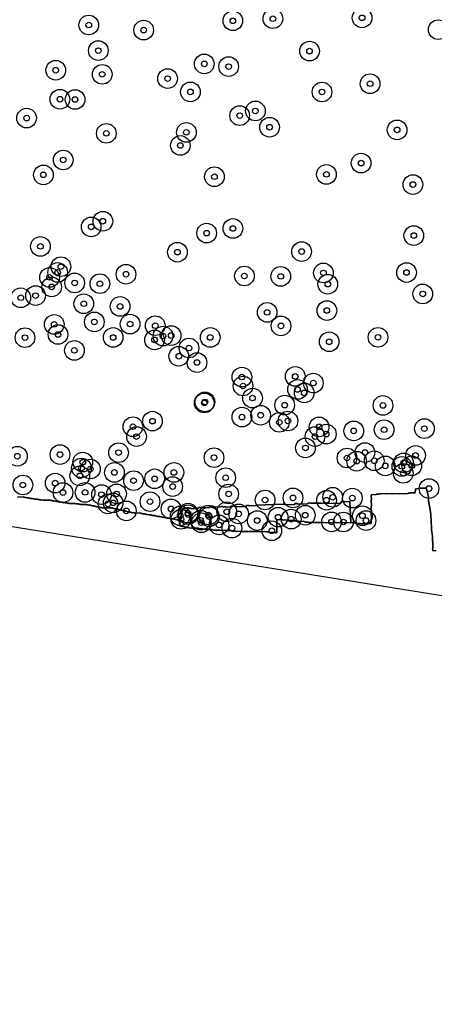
# Model space of a CAD drawing. Header units: inches. Extents: x 128668 to 131679, y 413272 to 413787.
# Tile 33 of 116: x 129532 to 129606, y 413288 to 413464. Entities that reach past the tile are written whole.
import ezdxf

# ---------------------------------------------------------------- set-up
doc = ezdxf.new("R2010")
doc.units = ezdxf.units.IN
doc.header["$MEASUREMENT"] = 0
doc.header["$PDMODE"] = 33
doc.header["$PDSIZE"] = -3
for name, color, linetype in [('Niet gedetecteerde gebieden (D-gebied) (ca. 44.659 m2)', 1, 'Continuous'), ('Onderzoeksgebied Capelsche UW (ca. 743.790 m2)', 5, 'Continuous'), ('Significante objecten binnen onderzoeksgebied', 3, 'Continuous'), ('Veiligheidsmarge objecten d.d. 230531', 6, 'Continuous'), ('Verstoorde gebieden (C-gebied) (ca. 90.096 m2)', 40, 'Continuous'), ('Vrijgegeven gebieden (A+B gebied) (ca. 609.035 m2)', 3, 'Continuous')]:
    doc.layers.add(name, color=color, linetype=linetype)

msp = doc.modelspace()

# ---------------------------------------------------------------- linework, layer by layer
at = {"layer": 'Niet gedetecteerde gebieden (D-gebied) (ca. 44.659 m2)'}
for points in [[(130159.46, 413292.02), (130115.75, 413295.56), (130065.81, 413300.19), (129880.6, 413320.69), (129784.03, 413333.92), (129632.56, 413357.07), (129323.52, 413406.68)], [(129531.35, 413378.76), (129532.35, 413378.8), (129532.4, 413378.75), (129532.6, 413378.75), (129532.65, 413378.7), (129532.85, 413378.71), (129532.9, 413378.66), (129533.1, 413378.67), (129533.15, 413378.62), (129533.35, 413378.63), (129533.4, 413378.58), (129533.6, 413378.58), (129533.66, 413378.54), (129533.86, 413378.54), (129533.91, 413378.49), (129534.11, 413378.5), (129534.16, 413378.45), (129534.36, 413378.46), (129534.41, 413378.41), (129534.66, 413378.42), (129534.71, 413378.37), (129534.91, 413378.37), (129534.96, 413378.33), (129535.21, 413378.33), (129535.26, 413378.29), (129535.51, 413378.29), (129535.57, 413378.24), (129535.87, 413378.25), (129535.92, 413378.21), (129536.92, 413378.24), (129536.97, 413378.19), (129537.22, 413378.2), (129537.27, 413378.15), (129537.47, 413378.15), (129537.52, 413378.1), (129537.77, 413378.11), (129537.82, 413378.06), (129538.02, 413378.07), (129538.07, 413378.02), (129538.27, 413378.03), (129538.32, 413377.98), (129538.52, 413377.99), (129538.58, 413377.94), (129538.78, 413377.94), (129538.83, 413377.89), (129539.03, 413377.9), (129539.08, 413377.85), (129539.33, 413377.86), (129539.38, 413377.81), (129539.58, 413377.82), (129539.63, 413377.77), (129539.83, 413377.78), (129539.88, 413377.73), (129540.13, 413377.73), (129540.18, 413377.69), (129540.43, 413377.69), (129540.49, 413377.65), (129540.74, 413377.65), (129540.79, 413377.61), (129541.69, 413377.63), (129541.74, 413377.58), (129541.94, 413377.59), (129541.99, 413377.54), (129542.24, 413377.55), (129542.29, 413377.5), (129542.54, 413377.51), (129542.59, 413377.46), (129542.84, 413377.47), (129542.89, 413377.42), (129543.74, 413377.45), (129543.79, 413377.4), (129543.94, 413377.4), (129544, 413377.35), (129544.15, 413377.36), (129544.2, 413377.31), (129544.4, 413377.32), (129544.45, 413377.27), (129544.6, 413377.27), (129544.65, 413377.22), (129544.8, 413377.23), (129544.85, 413377.18), (129545, 413377.18), (129545.05, 413377.14), (129545.2, 413377.14), (129545.25, 413377.09), (129545.4, 413377.1), (129545.46, 413377.05), (129545.61, 413377.05), (129545.66, 413377), (129545.86, 413377.01), (129545.91, 413376.96), (129546.06, 413376.97), (129546.11, 413376.92), (129546.31, 413376.93), (129546.36, 413376.88), (129546.61, 413376.88), (129546.66, 413376.84), (129548.06, 413376.88), (129548.11, 413376.83), (129548.21, 413376.83), (129548.27, 413376.79), (129548.42, 413376.79), (129548.47, 413376.74), (129548.62, 413376.75), (129548.67, 413376.7), (129548.82, 413376.7), (129548.87, 413376.65), (129548.97, 413376.66), (129549.02, 413376.61), (129549.17, 413376.61), (129549.22, 413376.56), (129549.37, 413376.57), (129549.42, 413376.52), (129549.52, 413376.52), (129549.58, 413376.48), (129549.73, 413376.48), (129549.78, 413376.43), (129549.93, 413376.44), (129549.98, 413376.39), (129550.13, 413376.39), (129550.18, 413376.34), (129550.33, 413376.35), (129550.38, 413376.3), (129550.53, 413376.3), (129550.58, 413376.26), (129550.73, 413376.26), (129550.78, 413376.21), (129550.93, 413376.22), (129550.99, 413376.17), (129551.14, 413376.17), (129551.19, 413376.12), (129551.34, 413376.13), (129551.39, 413376.08), (129551.54, 413376.09), (129551.59, 413376.04), (129551.74, 413376.04), (129551.79, 413375.99), (129551.99, 413376), (129552.04, 413375.95), (129552.24, 413375.96), (129552.29, 413375.91), (129553.19, 413375.94), (129553.25, 413375.89), (129553.39, 413375.89), (129553.45, 413375.84), (129553.6, 413375.85), (129553.65, 413375.8), (129553.85, 413375.81), (129553.9, 413375.76), (129554.05, 413375.76), (129554.1, 413375.71), (129554.3, 413375.72), (129554.35, 413375.67), (129554.55, 413375.68), (129554.6, 413375.63), (129554.8, 413375.64), (129554.85, 413375.59), (129555.05, 413375.59), (129555.11, 413375.55), (129555.31, 413375.55), (129555.36, 413375.5), (129555.51, 413375.51), (129555.56, 413375.46), (129555.76, 413375.47), (129555.81, 413375.42), (129556.01, 413375.42), (129556.06, 413375.38), (129556.21, 413375.38), (129556.26, 413375.33), (129556.46, 413375.34), (129556.51, 413375.29), (129556.76, 413375.3), (129556.82, 413375.25), (129557.02, 413375.25), (129557.07, 413375.21), (129557.27, 413375.21), (129557.32, 413375.16), (129557.47, 413375.17), (129557.52, 413375.12), (129557.72, 413375.13), (129557.77, 413375.08), (129557.97, 413375.08), (129558.02, 413375.04), (129558.17, 413375.04), (129558.22, 413374.99), (129558.42, 413375), (129558.48, 413374.95), (129558.68, 413374.96), (129558.73, 413374.91), (129558.93, 413374.91), (129558.98, 413374.86), (129559.18, 413374.87), (129559.23, 413374.82), (129559.43, 413374.83), (129559.48, 413374.78), (129559.68, 413374.79), (129559.73, 413374.74), (129559.93, 413374.74), (129559.98, 413374.7), (129560.18, 413374.7), (129560.24, 413374.65), (129560.32, 413374.66), (129560.33, 413374.58), (129560.28, 413374.53), (129560.28, 413374.38), (129560.24, 413374.33), (129560.24, 413374.23), (129560.19, 413374.18), (129560.2, 413374.03), (129560.15, 413373.98), (129560.16, 413373.68), (129560.26, 413373.68), (129560.31, 413373.63), (129560.46, 413373.64), (129560.52, 413373.59), (129560.61, 413373.59), (129560.67, 413373.55), (129560.82, 413373.55), (129560.87, 413373.5), (129561.02, 413373.51), (129561.07, 413373.46), (129561.22, 413373.47), (129561.27, 413373.42), (129561.42, 413373.43), (129561.47, 413373.38), (129561.62, 413373.38), (129561.68, 413373.34), (129561.83, 413373.34), (129561.88, 413373.29), (129562.13, 413373.3), (129562.18, 413373.26), (129562.73, 413373.28), (129562.78, 413373.23), (129563.43, 413373.26), (129563.48, 413373.21), (129563.58, 413373.21), (129563.63, 413373.16), (129563.78, 413373.17), (129563.84, 413373.12), (129563.99, 413373.13), (129564.04, 413373.08), (129564.44, 413373.1), (129564.49, 413373.05), (129565.14, 413373.07), (129565.19, 413373.03), (129565.69, 413373.05), (129565.74, 413373), (129565.89, 413373), (129565.94, 413372.96), (129566.09, 413372.96), (129566.15, 413372.91), (129566.3, 413372.92), (129566.35, 413372.87), (129566.85, 413372.89), (129566.9, 413372.84), (129567.65, 413372.87), (129567.7, 413372.83), (129568.7, 413372.87), (129568.75, 413372.82), (129569.2, 413372.84), (129569.25, 413372.79), (129569.4, 413372.79), (129569.45, 413372.75), (129569.6, 413372.75), (129569.66, 413372.7), (129569.81, 413372.71), (129569.86, 413372.66), (129570.41, 413372.68), (129570.46, 413372.64), (129571.26, 413372.67), (129571.31, 413372.62), (129572.41, 413372.66), (129572.46, 413372.61), (129573.51, 413372.66), (129573.56, 413372.61), (129574.61, 413372.65), (129574.66, 413372.6), (129575.71, 413372.64), (129575.77, 413372.6), (129575.87, 413372.6), (129575.92, 413372.55), (129576.02, 413372.56), (129576.07, 413372.51), (129576.17, 413372.51), (129576.22, 413372.46), (129576.57, 413372.48), (129576.62, 413372.43), (129577.22, 413372.45), (129577.27, 413372.41), (129577.52, 413372.42), (129577.57, 413372.47), (129577.56, 413372.82), (129577.61, 413372.87), (129577.56, 413373.92), (129577.61, 413373.97), (129577.58, 413374.72), (129578.48, 413374.76), (129578.53, 413374.71), (129578.73, 413374.72), (129578.79, 413374.67), (129579.23, 413374.69), (129579.29, 413374.64), (129579.99, 413374.67), (129580.04, 413374.62), (129580.34, 413374.63), (129580.39, 413374.58), (129580.54, 413374.59), (129580.59, 413374.54), (129580.69, 413374.54), (129580.74, 413374.5), (129580.99, 413374.51), (129581.05, 413374.46), (129581.59, 413374.48), (129581.65, 413374.43), (129582.35, 413374.46), (129582.4, 413374.41), (129582.5, 413374.42), (129582.55, 413374.37), (129582.65, 413374.37), (129582.7, 413374.32), (129582.85, 413374.33), (129582.9, 413374.28), (129583.3, 413374.3), (129583.36, 413374.25), (129584, 413374.27), (129584.06, 413374.23), (129585.06, 413374.27), (129585.11, 413374.22), (129586.16, 413374.26), (129586.21, 413374.21), (129587.31, 413374.26), (129587.36, 413374.21), (129588.41, 413374.25), (129588.46, 413374.2), (129589.51, 413374.24), (129589.56, 413374.2), (129590.66, 413374.24), (129590.71, 413374.19), (129591.36, 413374.22), (129591.41, 413374.17), (129591.56, 413374.18), (129591.62, 413374.13), (129591.77, 413374.13), (129591.82, 413374.09), (129591.97, 413374.09), (129592.02, 413374.04), (129592.47, 413374.06), (129592.52, 413374.01), (129593.22, 413374.04), (129593.27, 413373.99), (129594.37, 413374.04), (129594.42, 413374.09), (129594.39, 413374.84), (129594.44, 413374.89), (129594.39, 413375.99), (129594.44, 413376.04), (129594.4, 413377.09), (129594.45, 413377.14), (129594.41, 413378.19), (129594.45, 413378.24), (129594.42, 413379.19), (129595.27, 413379.23), (129595.31, 413379.28), (129595.81, 413379.3), (129595.86, 413379.35), (129597.06, 413379.4), (129597.11, 413379.35), (129598.21, 413379.39), (129598.26, 413379.35), (129599.31, 413379.39), (129599.36, 413379.34), (129600.91, 413379.4), (129600.96, 413379.45), (129601.36, 413379.47), (129601.41, 413379.52), (129602.21, 413379.55), (129602.26, 413379.6), (129602.25, 413379.8), (129602.3, 413379.86), (129602.28, 413380.26), (129602.88, 413380.28), (129602.93, 413380.33), (129604.23, 413380.38), (129604.23, 413380.28), (129604.28, 413380.24), (129604.29, 413380.14), (129604.34, 413380.09), (129604.34, 413379.94), (129604.4, 413379.89), (129604.41, 413379.64), (129604.46, 413379.59), (129604.47, 413379.29), (129604.52, 413379.24), (129604.53, 413378.94), (129604.59, 413378.9), (129604.62, 413378), (129604.67, 413377.95), (129604.69, 413377.65), (129604.74, 413377.6), (129604.75, 413377.35), (129604.8, 413377.3), (129604.81, 413377), (129604.86, 413376.96), (129604.88, 413376.66), (129604.93, 413376.61), (129604.95, 413375.91), (129605.01, 413375.86), (129605.04, 413375.06), (129605.09, 413375.01), (129605.18, 413372.77), (129605.23, 413372.72), (129605.26, 413372.02), (129605.31, 413371.97), (129605.4, 413369.67), (129605.36, 413369.62), (129605.37, 413369.27), (129605.42, 413369.22), (129605.97, 413369.24)]]:
    msp.add_lwpolyline(points, dxfattribs=at)
at = {"layer": 'Onderzoeksgebied Capelsche UW (ca. 743.790 m2)'}
msp.add_lwpolyline([(130203.79, 413288.44), (130115.75, 413295.56), (130065.81, 413300.19), (129880.6, 413320.69), (129784.03, 413333.92), (129632.56, 413357.07), (129323.52, 413406.68)], dxfattribs=at)
at = {"layer": 'Significante objecten binnen onderzoeksgebied'}
for p in [(129544.06, 413462.83), (129569.74, 413463.59), (129576.88, 413463.96), (129592.78, 413464.11), (129553.84, 413461.93), (129545.76, 413458.28), (129583.41, 413458.19), (129564.65, 413455.91), (129538.17, 413454.78), (129546.46, 413454.05), (129568.99, 413455.43), (129558.11, 413453.29), (129594.21, 413452.38), (129562.18, 413450.93), (129585.63, 413450.91), (129538.92, 413449.62), (129541.62, 413449.57), (129573.76, 413447.53), (129532.98, 413446.26), (129570.96, 413446.7), (129547.19, 413443.54), (129561.46, 413443.71), (129576.29, 413444.63), (129599.02, 413444.16), (129560.39, 413441.38), (129539.5, 413438.8), (129592.61, 413438.24), (129535.97, 413436.15), (129566.46, 413435.82), (129586.43, 413436.23), (129601.84, 413434.42), (129546.57, 413427.89), (129544.49, 413426.88), (129569.75, 413426.6), (129565.07, 413425.77), (129602, 413425.34), (129535.45, 413423.41), (129559.87, 413422.38), (129582, 413422.49), (129539.09, 413419.8), (129537.07, 413417.89), (129538.51, 413418.77), (129550.7, 413418.46), (129571.8, 413418.14), (129578.29, 413418.07), (129585.89, 413418.68), (129600.7, 413418.76), (129537.45, 413416.2), (129541.55, 413416.9), (129546.04, 413416.77), (129586.67, 413416.68), (129531.94, 413414.27), (129534.57, 413414.65), (129603.6, 413414.94), (129543.17, 413413.2), (129549.65, 413412.72), (129586.5, 413411.99), (129575.86, 413411.66), (129537.9, 413409.52), (129545.06, 413409.96), (129551.43, 413409.58), (129555.91, 413409.29), (129578.32, 413409.25), (129532.69, 413407.16), (129538.57, 413407.72), (129548.41, 413407.19), (129555.79, 413406.76), (129557.3, 413407.44), (129558.75, 413407.53), (129565.71, 413407.2), (129595.62, 413407.22), (129541.5, 413404.89), (129561.92, 413405.31), (129586.91, 413406.42), (129560.11, 413403.85), (129563.36, 413402.73), (129571.35, 413400.14), (129580.86, 413400.25), (129571.55, 413398.55), (129581.27, 413397.94), (129584.09, 413399.07), (129573.25, 413396.4), (129582.47, 413397.32), (129564.65, 413395.53), (129564.77, 413395.71), (129578.98, 413395.14), (129596.5, 413395.09), (129571.36, 413393.01), (129574.7, 413393.34), (129551.93, 413391.3), (129555.42, 413392.29), (129578.03, 413392.08), (129579.57, 413392.32), (129585.12, 413391.27), (129596.71, 413390.77), (129603.89, 413390.96), (129552.58, 413389.54), (129584.38, 413389.55), (129586.4, 413389.98), (129591.29, 413390.56), (129582.68, 413387.52), (129531.34, 413386.04), (129538.93, 413386.34), (129549.37, 413386.68), (129566.39, 413385.79), (129590.09, 413385.73), (129593.29, 413386.7), (129602.31, 413386.18), (129542.75, 413383.94), (129542.99, 413384.99), (129544.35, 413383.77), (129591.82, 413385.16), (129594.95, 413385.23), (129596.91, 413384.32), (129599.87, 413384.23), (129600.18, 413384.86), (129601.64, 413384.35), (129542.46, 413382.54), (129548.63, 413383.15), (129555.8, 413382.02), (129559.23, 413383.16), (129568.47, 413382.22), (129600.12, 413383), (129532.31, 413380.92), (129538.07, 413381.26), (129552.04, 413381.69), (129559.01, 413380.64), (129604.71, 413380.29), (129539.46, 413379.57), (129543.41, 413379.6), (129546.34, 413379.21), (129549.02, 413379.33), (129568.99, 413379.32), (129580.46, 413378.62), (129587.54, 413378.73), (129591.05, 413378.59), (129547.48, 413377.55), (129548.41, 413377.74), (129554.98, 413377.95), (129575.49, 413378.25), (129586.44, 413378.21), (129550.76, 413376.31), (129558.72, 413376.67), (129560.36, 413375.41), (129561.75, 413375.92), (129561.77, 413375.64), (129565.41, 413375.57), (129565.55, 413375.27), (129568.66, 413376.15), (129570.78, 413375.77), (129577.81, 413375.19), (129582.64, 413375.54), (129592.84, 413375.45), (129560.49, 413374.8), (129563.99, 413374.64), (129564.12, 413374.2), (129567.28, 413373.81), (129569.58, 413373.25), (129574.09, 413374.59), (129580.15, 413374.84), (129587.34, 413374.34), (129589.46, 413374.33), (129593.48, 413374.59), (129576.69, 413372.77)]:
    msp.add_point(p, dxfattribs=at)
at = {"layer": 'Veiligheidsmarge objecten d.d. 230531', "color": 6, "linetype": 'Continuous', "lineweight": 25}
for centre in [(129569.74, 413463.59), (129576.88, 413463.96), (129592.78, 413464.11), (129544.06, 413462.83), (129553.84, 413461.93), (129606.36, 413462), (129545.76, 413458.28), (129583.41, 413458.19), (129538.17, 413454.78), (129564.65, 413455.91), (129568.99, 413455.43), (129546.46, 413454.05), (129558.11, 413453.29), (129562.18, 413450.93), (129585.63, 413450.91), (129594.21, 413452.38), (129538.92, 413449.62), (129541.62, 413449.57), (129573.76, 413447.53), (129532.98, 413446.26), (129570.96, 413446.7), (129576.29, 413444.63), (129599.02, 413444.16), (129547.19, 413443.54), (129561.46, 413443.71), (129560.39, 413441.38), (129539.5, 413438.8), (129592.61, 413438.24), (129535.97, 413436.15), (129566.46, 413435.82), (129586.43, 413436.23), (129601.84, 413434.42), (129544.49, 413426.88), (129546.57, 413427.89), (129569.75, 413426.6), (129565.07, 413425.77), (129602, 413425.34), (129535.45, 413423.41), (129559.87, 413422.38), (129582, 413422.49), (129539.09, 413419.8), (129537.07, 413417.89), (129538.51, 413418.77), (129550.7, 413418.46), (129571.8, 413418.14), (129578.29, 413418.07), (129585.89, 413418.68), (129600.7, 413418.76), (129537.45, 413416.2), (129541.55, 413416.9), (129546.04, 413416.77), (129586.67, 413416.68), (129531.94, 413414.27), (129534.57, 413414.65), (129603.6, 413414.94), (129543.17, 413413.2), (129549.65, 413412.72), (129575.86, 413411.66), (129586.5, 413411.99), (129537.9, 413409.52), (129545.06, 413409.96), (129551.43, 413409.58), (129555.91, 413409.29), (129578.32, 413409.25), (129532.69, 413407.16), (129538.57, 413407.72), (129548.41, 413407.19), (129557.3, 413407.44), (129558.75, 413407.53), (129565.71, 413407.2), (129595.62, 413407.22), (129555.79, 413406.76), (129561.92, 413405.31), (129586.91, 413406.42), (129541.5, 413404.89), (129560.11, 413403.85), (129563.36, 413402.73), (129571.35, 413400.14), (129580.86, 413400.25), (129571.55, 413398.55), (129584.09, 413399.07), (129581.27, 413397.94), (129582.47, 413397.32), (129564.65, 413395.53), (129564.77, 413395.71), (129573.25, 413396.4), (129578.98, 413395.14), (129596.5, 413395.09), (129574.7, 413393.34), (129551.93, 413391.3), (129555.42, 413392.29), (129571.36, 413393.01), (129578.03, 413392.08), (129579.57, 413392.32), (129585.12, 413391.27), (129552.58, 413389.54), (129584.38, 413389.55), (129586.4, 413389.98), (129591.29, 413390.56), (129596.71, 413390.77), (129603.89, 413390.96), (129531.34, 413386.04), (129538.93, 413386.34), (129549.37, 413386.68), (129582.68, 413387.52), (129593.29, 413386.7), (129602.31, 413386.18), (129542.99, 413384.99), (129566.39, 413385.79), (129590.09, 413385.73), (129591.82, 413385.16), (129594.95, 413385.23), (129596.91, 413384.32), (129600.18, 413384.86), (129601.64, 413384.35), (129542.46, 413382.54), (129542.75, 413383.94), (129544.35, 413383.77), (129548.63, 413383.15), (129559.23, 413383.16), (129599.87, 413384.23), (129600.12, 413383), (129532.31, 413380.92), (129538.07, 413381.26), (129552.04, 413381.69), (129555.8, 413382.02), (129568.47, 413382.22), (129539.46, 413379.57), (129543.41, 413379.6), (129546.34, 413379.21), (129549.02, 413379.33), (129559.01, 413380.64), (129568.99, 413379.32), (129604.71, 413380.29), (129547.48, 413377.55), (129548.41, 413377.74), (129554.98, 413377.95), (129575.49, 413378.25), (129580.46, 413378.62), (129586.44, 413378.21), (129587.54, 413378.73), (129591.05, 413378.59), (129550.76, 413376.31), (129558.72, 413376.67), (129561.75, 413375.92), (129561.77, 413375.64), (129565.41, 413375.57), (129568.66, 413376.15), (129570.78, 413375.77), (129582.64, 413375.54), (129560.36, 413375.41), (129560.49, 413374.8), (129563.99, 413374.64), (129564.12, 413374.2), (129565.55, 413375.27), (129567.28, 413373.81), (129574.09, 413374.59), (129577.81, 413375.19), (129580.15, 413374.84), (129587.34, 413374.34), (129589.46, 413374.33), (129592.84, 413375.45), (129593.48, 413374.59), (129569.58, 413373.25), (129576.69, 413372.77)]:
    msp.add_circle(centre, 1.75, dxfattribs=at)
at = {"layer": 'Verstoorde gebieden (C-gebied) (ca. 90.096 m2)'}
msp.add_lwpolyline([(129579.23, 413377.4), (129580.78, 413377.46), (129580.77, 413377.61), (129581.12, 413377.62), (129581.17, 413377.58), (129581.32, 413377.58), (129581.37, 413377.53), (129582.17, 413377.57), (129582.22, 413377.52), (129583.12, 413377.55), (129583.12, 413377.7), (129583.47, 413377.72), (129583.52, 413377.67), (129584.37, 413377.7), (129584.42, 413377.66), (129585.47, 413377.7), (129585.52, 413377.65), (129586.57, 413377.69), (129586.62, 413377.64), (129587.67, 413377.68), (129587.72, 413377.64), (129589.02, 413377.69), (129589.02, 413377.84), (129589.06, 413377.89), (129589.06, 413377.94), (129590.61, 413378), (129590.76, 413374.26), (129590.71, 413374.2), (129590.46, 413374.19), (129590.41, 413374.24), (129589.31, 413374.2), (129589.26, 413374.25), (129588.21, 413374.2), (129588.16, 413374.25), (129587.11, 413374.21), (129587.06, 413374.26), (129585.96, 413374.21), (129585.91, 413374.26), (129584.86, 413374.22), (129584.8, 413374.27), (129583.86, 413374.23), (129583.8, 413374.28), (129583.2, 413374.25), (129583.15, 413374.3), (129582.85, 413374.29), (129582.8, 413374.34), (129582.7, 413374.33), (129582.65, 413374.38), (129582.5, 413374.38), (129582.45, 413374.42), (129582.3, 413374.42), (129582.25, 413374.47), (129581.5, 413374.44), (129581.44, 413374.48), (129580.94, 413374.47), (129580.89, 413374.51), (129580.69, 413374.51), (129580.64, 413374.55), (129580.54, 413374.55), (129580.49, 413374.6), (129580.39, 413374.59), (129580.34, 413374.64), (129579.84, 413374.62), (129579.79, 413374.67), (129579.14, 413374.64), (129579.08, 413374.69), (129578.73, 413374.68), (129578.68, 413374.73), (129578.48, 413374.72), (129578.43, 413374.77), (129577.58, 413374.73), (129577.61, 413373.93), (129577.57, 413373.88), (129577.61, 413372.83), (129577.56, 413372.78), (129577.57, 413372.48), (129576.52, 413372.44), (129576.17, 413372.47), (129576.12, 413372.52), (129576.02, 413372.52), (129575.97, 413372.57), (129575.87, 413372.56), (129575.81, 413372.61), (129575.51, 413372.6), (129575.46, 413372.65), (129574.41, 413372.6), (129574.36, 413372.65), (129573.31, 413372.61), (129573.26, 413372.66), (129572.16, 413372.61), (129572.11, 413372.66), (129571.11, 413372.62), (129571.06, 413372.67), (129570.31, 413372.64), (129570.26, 413372.69), (129569.81, 413372.67), (129569.76, 413372.72), (129569.61, 413372.71), (129569.55, 413372.76), (129569.4, 413372.76), (129569.35, 413372.8), (129569.2, 413372.8), (129569.15, 413372.85), (129568.5, 413372.82), (129568.45, 413372.87), (129567.45, 413372.83), (129567.4, 413372.88), (129566.75, 413372.85), (129566.7, 413372.9), (129566.3, 413372.88), (129566.24, 413372.93), (129566.09, 413372.92), (129566.04, 413372.97), (129565.89, 413372.97), (129565.84, 413373.01), (129565.74, 413373.01), (129565.69, 413373.06), (129564.99, 413373.03), (129564.94, 413373.08), (129564.34, 413373.05), (129564.29, 413373.1), (129563.99, 413373.09), (129563.93, 413373.14), (129563.78, 413373.13), (129563.73, 413373.18), (129563.63, 413373.18), (129563.58, 413373.22), (129563.38, 413373.22), (129563.33, 413373.26), (129562.63, 413373.24), (129562.58, 413373.28), (129562.08, 413373.26), (129562.03, 413373.31), (129561.83, 413373.3), (129561.77, 413373.35), (129561.62, 413373.35), (129561.57, 413373.39), (129561.42, 413373.39), (129561.37, 413373.44), (129561.22, 413373.43), (129561.17, 413373.48), (129561.02, 413373.47), (129560.97, 413373.52), (129560.82, 413373.51), (129560.77, 413373.56), (129560.62, 413373.56), (129560.56, 413373.6), (129560.46, 413373.6), (129560.41, 413373.65), (129560.36, 413373.65), (129560.32, 413374.7), (129560.37, 413374.75), (129560.36, 413374.9), (129560.41, 413374.95), (129560.4, 413375.1), (129560.45, 413375.15), (129560.45, 413375.25), (129560.5, 413375.3), (129560.49, 413375.45), (129560.54, 413375.5), (129560.53, 413375.6), (129560.58, 413375.66), (129560.58, 413375.81), (129560.62, 413375.86), (129560.62, 413376.01), (129560.67, 413376.06), (129560.66, 413376.16), (129560.71, 413376.21), (129560.7, 413376.36), (129560.75, 413376.41), (129560.75, 413376.51), (129560.8, 413376.57), (129560.79, 413376.67), (129560.84, 413376.72), (129561.44, 413376.74), (129561.44, 413376.79), (129561.49, 413376.84), (129561.79, 413376.86), (129561.84, 413376.81), (129561.99, 413376.81), (129562.04, 413376.77), (129562.19, 413376.77), (129562.24, 413376.72), (129562.39, 413376.73), (129562.44, 413376.68), (129563.64, 413376.73), (129563.63, 413376.93), (129564.33, 413376.96), (129564.39, 413376.91), (129564.54, 413376.91), (129564.59, 413376.87), (129565.64, 413376.91), (129565.63, 413377.01), (129566.53, 413377.04), (129566.58, 413377), (129567.53, 413377.03), (129567.58, 413377.09), (129567.93, 413377.1), (129567.98, 413377.05), (129568.23, 413377.06), (129568.28, 413377.01), (129568.48, 413377.02), (129568.54, 413376.97), (129569.38, 413377.01), (129569.38, 413377.16), (129569.93, 413377.18), (129569.98, 413377.13), (129570.18, 413377.14), (129570.23, 413377.09), (129570.43, 413377.1), (129570.48, 413377.05), (129572.13, 413377.12), (129572.13, 413377.27), (129572.53, 413377.28), (129572.58, 413377.23), (129572.78, 413377.24), (129572.83, 413377.19), (129573.88, 413377.24), (129573.88, 413377.34), (129578.72, 413377.53), (129578.77, 413377.48), (129578.97, 413377.49), (129579.02, 413377.44), (129579.17, 413377.45)], close=True, dxfattribs=at)
at = {"layer": 'Vrijgegeven gebieden (A+B gebied) (ca. 609.035 m2)'}
msp.add_lwpolyline([(129605.97, 413369.24), (129605.42, 413369.22), (129605.37, 413369.27), (129605.36, 413369.62), (129605.4, 413369.67), (129605.31, 413371.97), (129605.26, 413372.02), (129605.23, 413372.72), (129605.18, 413372.77), (129605.09, 413375.01), (129605.04, 413375.06), (129605.01, 413375.86), (129604.95, 413375.91), (129604.93, 413376.61), (129604.88, 413376.66), (129604.86, 413376.96), (129604.81, 413377), (129604.8, 413377.3), (129604.75, 413377.35), (129604.74, 413377.6), (129604.69, 413377.65), (129604.67, 413377.95), (129604.62, 413378), (129604.59, 413378.9), (129604.53, 413378.94), (129604.52, 413379.24), (129604.47, 413379.29), (129604.46, 413379.59), (129604.41, 413379.64), (129604.4, 413379.89), (129604.34, 413379.94), (129604.34, 413380.09), (129604.29, 413380.14), (129604.28, 413380.24), (129604.23, 413380.28), (129604.23, 413380.38), (129602.93, 413380.33), (129602.88, 413380.28), (129602.28, 413380.26), (129602.3, 413379.86), (129602.25, 413379.8), (129602.26, 413379.6), (129602.21, 413379.55), (129601.41, 413379.52), (129601.36, 413379.47), (129600.96, 413379.45), (129600.91, 413379.4), (129599.36, 413379.34), (129599.31, 413379.39), (129598.26, 413379.35), (129598.21, 413379.39), (129597.11, 413379.35), (129597.06, 413379.4), (129595.86, 413379.35), (129595.81, 413379.3), (129595.31, 413379.28), (129595.27, 413379.23), (129594.42, 413379.19), (129594.45, 413378.24), (129594.41, 413378.19), (129594.45, 413377.14), (129594.4, 413377.09), (129594.44, 413376.04), (129594.39, 413375.99), (129594.44, 413374.89), (129594.39, 413374.84), (129594.42, 413374.09), (129594.37, 413374.04), (129593.27, 413373.99), (129593.22, 413374.04), (129592.52, 413374.01), (129592.47, 413374.06), (129592.02, 413374.04), (129591.97, 413374.09), (129591.82, 413374.09), (129591.77, 413374.13), (129591.62, 413374.13), (129591.56, 413374.18), (129591.41, 413374.17), (129591.36, 413374.22), (129590.71, 413374.19), (129590.7, 413374.2), (129590.71, 413374.2), (129590.76, 413374.26), (129590.61, 413378), (129589.06, 413377.94), (129589.06, 413377.89), (129589.02, 413377.84), (129589.02, 413377.69), (129587.72, 413377.64), (129587.67, 413377.68), (129586.62, 413377.64), (129586.57, 413377.69), (129585.52, 413377.65), (129585.47, 413377.7), (129584.42, 413377.66), (129584.37, 413377.7), (129583.52, 413377.67), (129583.47, 413377.72), (129583.12, 413377.7), (129583.12, 413377.55), (129582.22, 413377.52), (129582.17, 413377.57), (129581.37, 413377.53), (129581.32, 413377.58), (129581.17, 413377.58), (129581.12, 413377.62), (129580.77, 413377.61), (129580.78, 413377.46), (129579.23, 413377.4), (129579.17, 413377.45), (129579.02, 413377.44), (129578.97, 413377.49), (129578.77, 413377.48), (129578.72, 413377.53), (129573.88, 413377.34), (129573.88, 413377.24), (129572.83, 413377.19), (129572.78, 413377.24), (129572.58, 413377.23), (129572.53, 413377.28), (129572.13, 413377.27), (129572.13, 413377.12), (129570.48, 413377.05), (129570.43, 413377.1), (129570.23, 413377.09), (129570.18, 413377.14), (129569.98, 413377.13), (129569.93, 413377.18), (129569.38, 413377.16), (129569.38, 413377.01), (129568.54, 413376.97), (129568.48, 413377.02), (129568.28, 413377.01), (129568.23, 413377.06), (129567.98, 413377.05), (129567.93, 413377.1), (129567.58, 413377.09), (129567.53, 413377.03), (129566.58, 413377), (129566.53, 413377.04), (129565.63, 413377.01), (129565.64, 413376.91), (129564.59, 413376.87), (129564.54, 413376.91), (129564.39, 413376.91), (129564.33, 413376.96), (129563.63, 413376.93), (129563.64, 413376.73), (129562.44, 413376.68), (129562.39, 413376.73), (129562.24, 413376.72), (129562.19, 413376.77), (129562.04, 413376.77), (129561.99, 413376.81), (129561.84, 413376.81), (129561.79, 413376.86), (129561.49, 413376.84), (129561.44, 413376.79), (129561.44, 413376.74), (129560.84, 413376.72), (129560.79, 413376.67), (129560.8, 413376.57), (129560.75, 413376.51), (129560.75, 413376.41), (129560.7, 413376.36), (129560.71, 413376.21), (129560.66, 413376.16), (129560.67, 413376.06), (129560.62, 413376.01), (129560.62, 413375.86), (129560.58, 413375.81), (129560.58, 413375.66), (129560.53, 413375.6), (129560.54, 413375.5), (129560.49, 413375.45), (129560.5, 413375.3), (129560.45, 413375.25), (129560.45, 413375.15), (129560.4, 413375.1), (129560.41, 413374.95), (129560.36, 413374.9), (129560.37, 413374.75), (129560.32, 413374.7), (129560.32, 413374.66), (129560.24, 413374.65), (129560.18, 413374.7), (129559.98, 413374.7), (129559.93, 413374.74), (129559.73, 413374.74), (129559.68, 413374.79), (129559.48, 413374.78), (129559.43, 413374.83), (129559.23, 413374.82), (129559.18, 413374.87), (129558.98, 413374.86), (129558.93, 413374.91), (129558.73, 413374.91), (129558.68, 413374.96), (129558.48, 413374.95), (129558.42, 413375), (129558.22, 413374.99), (129558.17, 413375.04), (129558.02, 413375.04), (129557.97, 413375.08), (129557.77, 413375.08), (129557.72, 413375.13), (129557.52, 413375.12), (129557.47, 413375.17), (129557.32, 413375.16), (129557.27, 413375.21), (129557.07, 413375.21), (129557.02, 413375.25), (129556.82, 413375.25), (129556.76, 413375.3), (129556.51, 413375.29), (129556.46, 413375.34), (129556.26, 413375.33), (129556.21, 413375.38), (129556.06, 413375.38), (129556.01, 413375.42), (129555.81, 413375.42), (129555.76, 413375.47), (129555.56, 413375.46), (129555.51, 413375.51), (129555.36, 413375.5), (129555.31, 413375.55), (129555.11, 413375.55), (129555.05, 413375.59), (129554.85, 413375.59), (129554.8, 413375.64), (129554.6, 413375.63), (129554.55, 413375.68), (129554.35, 413375.67), (129554.3, 413375.72), (129554.1, 413375.71), (129554.05, 413375.76), (129553.9, 413375.76), (129553.85, 413375.81), (129553.65, 413375.8), (129553.6, 413375.85), (129553.45, 413375.84), (129553.39, 413375.89), (129553.25, 413375.89), (129553.19, 413375.94), (129552.29, 413375.91), (129552.24, 413375.96), (129552.04, 413375.95), (129551.99, 413376), (129551.79, 413375.99), (129551.74, 413376.04), (129551.59, 413376.04), (129551.54, 413376.09), (129551.39, 413376.08), (129551.34, 413376.13), (129551.19, 413376.12), (129551.14, 413376.17), (129550.99, 413376.17), (129550.93, 413376.22), (129550.78, 413376.21), (129550.73, 413376.26), (129550.58, 413376.26), (129550.53, 413376.3), (129550.38, 413376.3), (129550.33, 413376.35), (129550.18, 413376.34), (129550.13, 413376.39), (129549.98, 413376.39), (129549.93, 413376.44), (129549.78, 413376.43), (129549.73, 413376.48), (129549.58, 413376.48), (129549.52, 413376.52), (129549.42, 413376.52), (129549.37, 413376.57), (129549.22, 413376.56), (129549.17, 413376.61), (129549.02, 413376.61), (129548.97, 413376.66), (129548.87, 413376.65), (129548.82, 413376.7), (129548.67, 413376.7), (129548.62, 413376.75), (129548.47, 413376.74), (129548.42, 413376.79), (129548.27, 413376.79), (129548.21, 413376.83), (129548.11, 413376.83), (129548.06, 413376.88), (129546.66, 413376.84), (129546.61, 413376.88), (129546.36, 413376.88), (129546.31, 413376.93), (129546.11, 413376.92), (129546.06, 413376.97), (129545.91, 413376.96), (129545.86, 413377.01), (129545.66, 413377), (129545.61, 413377.05), (129545.46, 413377.05), (129545.4, 413377.1), (129545.25, 413377.09), (129545.2, 413377.14), (129545.05, 413377.14), (129545, 413377.18), (129544.85, 413377.18), (129544.8, 413377.23), (129544.65, 413377.22), (129544.6, 413377.27), (129544.45, 413377.27), (129544.4, 413377.32), (129544.2, 413377.31), (129544.15, 413377.36), (129544, 413377.35), (129543.94, 413377.4), (129543.79, 413377.4), (129543.74, 413377.45), (129542.89, 413377.42), (129542.84, 413377.47), (129542.59, 413377.46), (129542.54, 413377.51), (129542.29, 413377.5), (129542.24, 413377.55), (129541.99, 413377.54), (129541.94, 413377.59), (129541.74, 413377.58), (129541.69, 413377.63), (129540.79, 413377.61), (129540.74, 413377.65), (129540.49, 413377.65), (129540.43, 413377.69), (129540.18, 413377.69), (129540.13, 413377.73), (129539.88, 413377.73), (129539.83, 413377.78), (129539.63, 413377.77), (129539.58, 413377.82), (129539.38, 413377.81), (129539.33, 413377.86), (129539.08, 413377.85), (129539.03, 413377.9), (129538.83, 413377.89), (129538.78, 413377.94), (129538.58, 413377.94), (129538.52, 413377.99), (129538.32, 413377.98), (129538.27, 413378.03), (129538.07, 413378.02), (129538.02, 413378.07), (129537.82, 413378.06), (129537.77, 413378.11), (129537.52, 413378.1), (129537.47, 413378.15), (129537.27, 413378.15), (129537.22, 413378.2), (129536.97, 413378.19), (129536.92, 413378.24), (129535.92, 413378.21), (129535.87, 413378.25), (129535.57, 413378.24), (129535.51, 413378.29), (129535.26, 413378.29), (129535.21, 413378.33), (129534.96, 413378.33), (129534.91, 413378.37), (129534.71, 413378.37), (129534.66, 413378.42), (129534.41, 413378.41), (129534.36, 413378.46), (129534.16, 413378.45), (129534.11, 413378.5), (129533.91, 413378.49), (129533.86, 413378.54), (129533.66, 413378.54), (129533.6, 413378.58), (129533.4, 413378.58), (129533.35, 413378.63), (129533.15, 413378.62), (129533.1, 413378.67), (129532.9, 413378.66), (129532.85, 413378.71), (129532.65, 413378.7), (129532.6, 413378.75), (129532.4, 413378.75), (129532.35, 413378.8), (129531.35, 413378.76)], dxfattribs=at)

doc.saveas('drawing.dxf')
